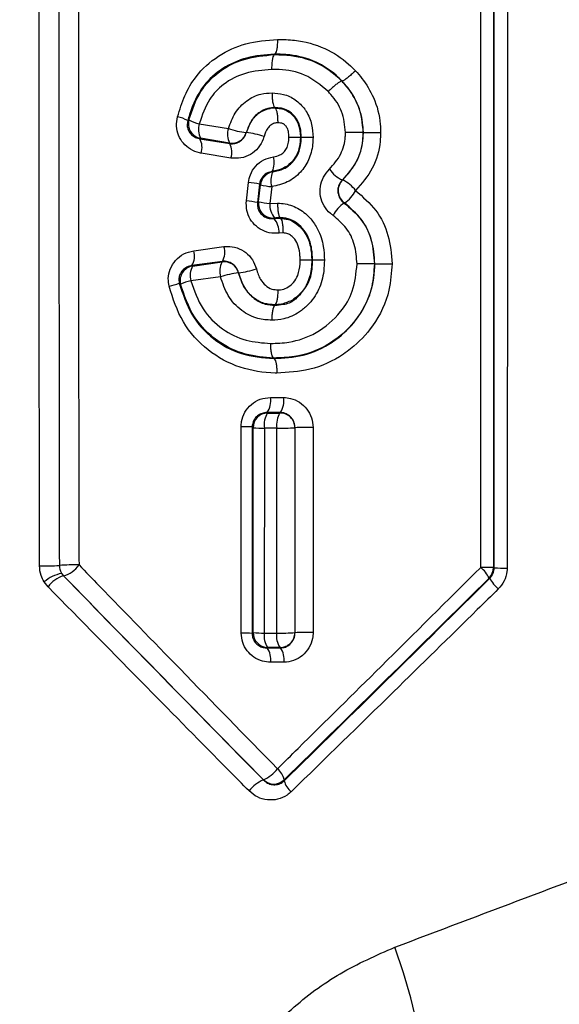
# Model space of a CAD drawing. Extents: x 0 to 8410, y 0 to 5940.
# Tile 21 of 210: x 1299 to 1335, y 2755 to 2822. Entities that reach past the tile are written whole.
import ezdxf

# ---------------------------------------------------------------- set-up
doc = ezdxf.new("R2010")
doc.units = 0
doc.header["$LTSCALE"] = 10
doc.layers.get('0').update_dxf_attribs({"linetype": 'CONTINUOUS'})
doc.styles.add('SLDTEXTSTYLE0', font='TXT', dxfattribs={"width": 0.605})
doc.dimstyles.new('SLDDIMSTYLE2', dxfattribs={"dimtxt": 50, "dimasz": 50, "dimexe": 0, "dimexo": 0.0625, "dimgap": 12.5, "dimtad": 1, "dimdec": 0, "dimrnd": 1e-09, "dimzin": 12, "dimtxsty": 'SLDTEXTSTYLE0', "dimsah": 1, "dimcen": 0.09, "dimazin": 3, "dimtfac": 1, "dimtofl": 0, "dimtmove": 0, "dimatfit": 3, "dimtolj": 1, "dimtzin": 12})

# ---------------------------------------------------------------- blocks, each defined once
blk = doc.blocks.new('_D_3')
at = {"color": 7, "linetype": 'CONTINUOUS'}
for p, q in [((5417.894, 2801.353), (5417.894, 442.223)), ((1260.76, 1798.953), (1260.76, 442.223)), ((5417.894, 457.223), (1260.76, 457.223))]:
    blk.add_line(p, q, dxfattribs=at)
for points in [[(1260.76, 457.223), (1310.76, 449.723), (1310.76, 464.723)], [(5417.894, 457.223), (5367.894, 464.723), (5367.894, 449.723)]]:
    blk.add_solid(points, dxfattribs=at)
at = {"color": 7, "linetype": 'CONTINUOUS', "insert": (3262.938, 521.676), "char_height": 50, "attachment_point": 1, "style": 'SLDTEXTSTYLE0'}
blk.add_mtext('4157', dxfattribs=at)

msp = doc.modelspace()

# ---------------------------------------------------------------- linework, layer by layer
at = {"color": 8, "linetype": 'CONTINUOUS'}
for p, q in [((1330.62, 2833.881), (1330.609, 2784.829)), ((1330.655, 2784.81), (1330.665, 2833.9)), ((1310.724, 2814.806), (1312.693, 2814.485)), ((1312.764, 2813.506), (1310.806, 2813.828)), ((1313.899, 2814.218), (1313.905, 2814.211)), ((1310.758, 2813.797), (1312.791, 2813.464)), ((1312.864, 2812.486), (1310.844, 2812.82)), ((1315.658, 2811.584), (1315.684, 2811.552)), ((1313.904, 2809.599), (1314.045, 2810.846)), ((1314.798, 2810.728), (1314.655, 2809.479)), ((1314.721, 2809.545), (1314.85, 2810.678)), ((1315.619, 2810.559), (1315.488, 2809.426)), ((1320.394, 2811.009), (1320.42, 2811.009)), ((1315.488, 2809.426), (1316.019, 2809.45)), ((1316.373, 2807.434), (1316.113, 2807.421)), ((1310.343, 2806.226), (1312.388, 2806.508)), ((1312.284, 2805.51), (1310.227, 2805.228)), ((1310.271, 2805.197), (1312.258, 2805.471)), ((1313.379, 2804.741), (1313.374, 2804.734)), ((1312.157, 2804.472), (1310.157, 2804.198)), ((1315.533, 2796.315), (1316.424, 2796.315)), ((1316.209, 2795.301), (1315.312, 2795.301)), ((1315.343, 2795.27), (1316.178, 2795.27)), ((1315.963, 2794.255), (1315.123, 2794.254)), ((1330.609, 2784.829), (1330.655, 2784.81)), ((1301.418, 2784.434), (1301.548, 2784.266)), ((1301.552, 2784.267), (1301.548, 2784.266)), ((1330.357, 2784.106), (1330.316, 2784.123)), ((1300.499, 2783.525), (1300.233, 2783.86)), ((1315.115, 2780.41), (1315.955, 2780.41)), ((1315.307, 2779.402), (1316.213, 2779.402)), ((1316.178, 2779.438), (1315.344, 2779.438)), ((1316.438, 2778.432), (1315.538, 2778.433)), ((1315.054, 2770.483), (1315.054, 2770.498)), ((1316.466, 2770.498), (1316.466, 2770.43))]:
    msp.add_line(p, q, dxfattribs=at)
at = {"color": 7, "linetype": 'CONTINUOUS'}
for p, q in [((1315.809, 2819.476), (1315.808, 2819.509)), ((1315.808, 2819.509), (1315.81, 2819.509)), ((1315.808, 2819.476), (1315.809, 2819.476)), ((1320.357, 2817.679), (1320.358, 2817.679)), ((1320.37, 2817.69), (1320.37, 2817.69)), ((1315.84, 2815.897), (1315.842, 2815.896)), ((1315.841, 2815.864), (1315.844, 2815.862)), ((1317.56, 2813.889), (1317.56, 2813.889)), ((1317.616, 2813.889), (1317.616, 2813.889)), ((1321.793, 2814.223), (1321.793, 2814.223)), ((1321.806, 2814.223), (1321.806, 2814.223)), ((1316.194, 2808.46), (1316.196, 2808.458)), ((1316.196, 2808.458), (1316.194, 2808.425)), ((1316.194, 2808.425), (1316.197, 2808.424)), ((1318.324, 2805.597), (1318.324, 2805.597)), ((1318.379, 2805.598), (1318.379, 2805.598)), ((1322.567, 2805.347), (1322.567, 2805.347)), ((1322.567, 2805.347), (1322.58, 2805.347)), ((1322.58, 2805.347), (1322.58, 2805.347)), ((1315.839, 2802.549), (1315.838, 2802.548)), ((1315.841, 2802.58), (1315.839, 2802.579)), ((1315.839, 2802.549), (1315.839, 2802.579)), ((1315.758, 2798.983), (1315.757, 2798.983)), ((1315.758, 2798.983), (1315.757, 2798.949)), ((1315.758, 2798.948), (1315.757, 2798.949))]:
    msp.add_line(p, q, dxfattribs=at)
at = {"color": 7, "linetype": 'CONTINUOUS', "flags": 128}
for points in [[(1320.358, 2817.679), (1320.364, 2817.685), (1320.37, 2817.69)], [(1315.842, 2815.896), (1315.842, 2815.88), (1315.841, 2815.864)], [(1317.616, 2813.889), (1317.588, 2813.889), (1317.56, 2813.889)], [(1318.379, 2805.598), (1318.352, 2805.597), (1318.324, 2805.597)]]:
    msp.add_lwpolyline(points, dxfattribs=at)
at = {"color": 8, "linetype": 'CONTINUOUS', "flags": 128}
for points in [[(1320.546, 2809.455), (1320.538, 2809.453), (1320.518, 2809.45)], [(1315.312, 2795.301), (1315.328, 2795.285), (1315.343, 2795.27)], [(1316.178, 2795.27), (1316.193, 2795.286), (1316.209, 2795.301)], [(1317.198, 2794.279), (1317.193, 2794.275), (1317.189, 2794.271)], [(1314.298, 2780.376), (1314.328, 2780.406), (1314.358, 2780.435)], [(1325.471, 2749.499), (1325.721, 2749.876), (1325.842, 2750.561), (1325.83, 2751.529), (1325.686, 2752.747), (1325.414, 2754.174), (1325.023, 2755.76), (1324.528, 2757.452), (1323.944, 2759.192)]]:
    msp.add_lwpolyline(points, dxfattribs=at)
at = {"color": 8, "linetype": 'CONTINUOUS'}
for centre, radius, start, end in [((1308.726, 2812.869), 2.47, 60.55928, 77.76696), ((1310.986, 2814.814), 1.002, 164.74265, 259.65628), ((1311.298, 2817.351), 2.608, 240.64836, 257.27625), ((1311.906, 2814.414), 1.246, 161.62928, 208.0271), ((1313.928, 2814.082), 1.299, 161.9145, 206.29194), ((1314.391, 2819.3), 5.105, 250.57234, 264.46357), ((1312.936, 2814.493), 1.002, 260.117, 344.06656), ((1313.35, 2808.9), 5.34, 70.89674, 84.03792), ((1309.676, 2813.209), 1.231, 341.59639, 28.54693), ((1311.644, 2812.886), 1.284, 341.88151, 26.74657), ((1314.403, 2812.177), 1.388, 334.69573, 16.70877), ((1315.846, 2810.563), 1.002, 99.27339, 173.44968), ((1316.959, 2810.969), 1.401, 155.43804, 197.01351), ((1321.401, 2813.127), 2.345, 216.46843, 244.56268), ((1313.537, 2805.165), 5.704, 77.22867, 84.8887), ((1316.181, 2816.765), 6.231, 257.6727, 264.82487), ((1321.111, 2810.283), 1.002, 133.55642, 235.71395), ((1319.35, 2808.826), 2.432, 36.96711, 63.87413), ((1319.31, 2811.312), 2.232, 303.64696, 332.67366), ((1313.416, 2804.097), 5.524, 77.03241, 84.93125), ((1315.717, 2809.437), 1.002, 173.82765, 275.20032), ((1316.032, 2815.468), 6.067, 257.52019, 264.85594), ((1316.945, 2809.353), 1.459, 177.13802, 218.79751), ((1321.697, 2807.639), 2.161, 123.04994, 153.20131), ((1314.654, 2807.479), 1.46, 357.71423, 39.36835), ((1311.158, 2806.131), 1.287, 331.12225, 17.0097), ((1309.164, 2805.858), 1.235, 329.31778, 17.32161), ((1310.426, 2804.208), 1.002, 98.88106, 193.19318), ((1311.347, 2804.568), 1.246, 149.68316, 197.29641), ((1313.396, 2804.851), 1.296, 151.41668, 196.99351), ((1312.405, 2804.48), 1.002, 14.71715, 98.41786), ((1314.235, 2797.786), 7.002, 97.06957, 107.27028), ((1312.439, 2811.996), 7.316, 277.37766, 287.03676), ((1307.993, 2807.372), 3.605, 280.95402, 292.47999), ((1310.9, 2800.552), 3.722, 101.52291, 112.93415), ((1314.134, 2796.089), 1.417, 326.22619, 9.21894), ((1314.996, 2796.088), 1.446, 327.03847, 9.05353), ((1315.359, 2794.268), 1.002, 90.90606, 179.87612), ((1316.524, 2794.482), 1.42, 146.27856, 189.22541), ((1317.392, 2794.483), 1.447, 147.03385, 189.06946), ((1316.187, 2794.268), 1.002, 0.13421, 90.5217), ((1313.685, 2784.024), 10.323, 86.59304, 90.75681), ((1314.979, 2805.491), 11.238, 266.83007, 270.73428), ((1316.304, 2815.139), 20.887, 269.06489, 272.42829), ((1318.074, 2772.548), 21.749, 89.11558, 92.30983), ((1300.299, 2797.344), 12.406, 268.25345, 274.45435), ((1302.22, 2772.254), 12.757, 88.33512, 94.30671), ((1301.049, 2786.076), 1.878, 285.54502, 325.22757), ((1329.912, 2768.828), 16.016, 87.50755, 90.58914), ((1328.177, 2783.019), 2.407, 27.29368, 49.27866), ((1329.607, 2784.83), 1.001, 315.06737, 359.93212), ((1331.361, 2803.147), 18.351, 267.79393, 270.53023), ((1301.888, 2781.953), 2.525, 100.72536, 130.94184), ((1302.023, 2782.479), 1.849, 104.89676, 145.52258), ((1302.259, 2784.973), 0.999, 212.6755, 224.95105), ((1332.637, 2785.345), 2.594, 208.52637, 229.03433), ((1313.69, 2773.908), 6.496, 84.62696, 91.17454), ((1314.976, 2787.501), 7.092, 265.0043, 271.12697), ((1315.36, 2780.44), 1.002, 180.26662, 269.05876), ((1316.419, 2780.204), 1.32, 171.01441, 215.43334), ((1317.284, 2780.203), 1.344, 171.13301, 214.67444), ((1316.302, 2793.767), 13.361, 268.51418, 273.80978), ((1316.188, 2780.44), 1.002, 269.44327, 359.73555), ((1318.078, 2766.501), 13.954, 88.60296, 93.61797), ((1314.248, 2778.638), 1.307, 350.97893, 35.82782), ((1315.121, 2778.638), 1.333, 351.10861, 34.99759), ((1314.086, 2772.727), 2.43, 293.45565, 322.2058), ((1315.197, 2770.223), 1.298, 12.21404, 51.41893), ((1315.968, 2768.3), 2.366, 112.7231, 142.50782), ((1315.76, 2771.209), 1.002, 225.18488, 314.81512), ((1317.775, 2770.741), 1.346, 193.36904, 231.34187)]:
    msp.add_arc(centre, radius, start, end, dxfattribs=at)
for points, knots in [([(1299.921, 2784.943), (1299.919, 2786.41), (1299.911, 2793.213), (1299.904, 2801.352), (1299.897, 2816.156), (1299.899, 2825.622), (1299.901, 2833.754)], [0, 0, 0, 0, 0.090214, 0.418276, 0.500288, 1, 1, 1, 1]), ([(1329.748, 2784.843), (1329.748, 2785.51), (1329.748, 2788.843), (1329.748, 2802.842), (1329.748, 2818.521), (1329.748, 2831.532), (1329.748, 2833.877)], [0, 0, 0, 0, 0.040787, 0.203938, 0.856548, 1, 1, 1, 1]), ([(1331.553, 2833.904), (1331.553, 2833.237), (1331.555, 2829.904), (1331.558, 2815.904), (1331.551, 2800.201), (1331.534, 2787.166), (1331.531, 2784.797)], [0, 0, 0, 0, 0.040727, 0.203635, 0.855273, 1, 1, 1, 1]), ([(1301.234, 2833.743), (1301.232, 2825.618), (1301.229, 2816.16), (1301.239, 2801.37), (1301.248, 2793.237), (1301.26, 2786.441), (1301.262, 2784.975)], [0, 0, 0, 0, 0.4997209, 0.5817334, 0.9097913, 1, 1, 1, 1]), ([(1302.554, 2833.733), (1302.553, 2833.066), (1302.551, 2829.733), (1302.546, 2815.732), (1302.558, 2800.152), (1302.586, 2787.248), (1302.591, 2785.005)], [0, 0, 0, 0, 0.041039, 0.205201, 0.861904, 1, 1, 1, 1]), ([(1309.25, 2815.284), (1309.399, 2815.762), (1309.697, 2816.716), (1310.55, 2818.194), (1311.964, 2819.452), (1313.887, 2820.334), (1315.285, 2820.449), (1316.005, 2820.508)], [0, 0, 0, 0, 0.160114, 0.319548, 0.543055, 0.76487, 1, 1, 1, 1]), ([(1316.005, 2820.508), (1316.393, 2820.499), (1317.488, 2820.473), (1319.189, 2820.007), (1320.524, 2819.143), (1321.125, 2818.536), (1321.276, 2818.385)], [0, 0, 0, 0, 0.200756, 0.565657, 0.891394, 1, 1, 1, 1]), ([(1315.81, 2819.509), (1315.81, 2819.509), (1315.809, 2819.509), (1315.169, 2819.465), (1313.947, 2819.361), (1312.284, 2818.614), (1310.843, 2817.355), (1310.22, 2815.992), (1309.979, 2815.155), (1309.94, 2815.021)], [0, 0, 0, 0, 0.000007, 0.000166, 0.240251, 0.462863, 0.679604, 0.948482, 1, 1, 1, 1]), ([(1310.02, 2815.077), (1310.244, 2815.742), (1310.653, 2816.96), (1312.01, 2818.392), (1313.76, 2819.292), (1315.113, 2819.413), (1315.808, 2819.476)], [0, 0, 0, 0, 0.262582, 0.48073, 0.733193, 1, 1, 1, 1]), ([(1320.37, 2817.69), (1320.37, 2817.69), (1320.24, 2817.826), (1319.719, 2818.337), (1318.578, 2819.081), (1317.111, 2819.478), (1316.153, 2819.5), (1315.808, 2819.509)], [0, 0, 0, 0, 0.000081, 0.109853, 0.427955, 0.793794, 1, 1, 1, 1]), ([(1315.809, 2819.476), (1316.001, 2819.475), (1316.88, 2819.467), (1318.43, 2819.158), (1319.712, 2818.329), (1320.269, 2817.768), (1320.357, 2817.679)], [0, 0, 0, 0, 0.11583, 0.529516, 0.925542, 1, 1, 1, 1]), ([(1315.614, 2818.476), (1315.013, 2818.425), (1313.86, 2818.327), (1312.393, 2817.59), (1311.256, 2816.404), (1310.916, 2815.383), (1310.724, 2814.806)], [0, 0, 0, 0, 0.273934, 0.525166, 0.731887, 1, 1, 1, 1]), ([(1319.442, 2816.984), (1318.934, 2817.408), (1317.966, 2818.216), (1316.536, 2818.465), (1315.785, 2818.474), (1315.614, 2818.476)], [0, 0, 0, 0, 0.460474, 0.877378, 1, 1, 1, 1]), ([(1321.276, 2818.385), (1321.426, 2818.216), (1321.91, 2817.672), (1322.609, 2816.502), (1322.955, 2815.209), (1322.975, 2814.403), (1322.979, 2814.22)], [0, 0, 0, 0, 0.148237, 0.476449, 0.880665, 1, 1, 1, 1]), ([(1320.358, 2817.679), (1320.429, 2817.6), (1320.876, 2817.107), (1321.606, 2816.01), (1321.73, 2814.832), (1321.793, 2814.223)], [0, 0, 0, 0, 0.084129, 0.52642, 1, 1, 1, 1]), ([(1321.806, 2814.223), (1321.802, 2814.377), (1321.786, 2815.04), (1321.497, 2816.112), (1320.912, 2817.086), (1320.501, 2817.545), (1320.37, 2817.69)], [0, 0, 0, 0, 0.119888, 0.515941, 0.84632, 1, 1, 1, 1]), ([(1312.693, 2814.485), (1312.825, 2814.846), (1313.089, 2815.571), (1313.88, 2816.395), (1314.784, 2816.843), (1315.388, 2816.878), (1315.642, 2816.893)], [0, 0, 0, 0, 0.276047, 0.554009, 0.81342, 1, 1, 1, 1]), ([(1315.642, 2816.893), (1315.899, 2816.874), (1316.452, 2816.833), (1317.239, 2816.459), (1317.716, 2815.989), (1318.096, 2815.428), (1318.363, 2814.789), (1318.396, 2814.175), (1318.412, 2813.88)], [0, 0, 0, 0, 0.170978, 0.366712, 0.561755, 0.602694, 0.809432, 1, 1, 1, 1]), ([(1320.606, 2814.227), (1320.556, 2814.706), (1320.457, 2815.643), (1319.868, 2816.516), (1319.503, 2816.916), (1319.442, 2816.984)], [0, 0, 0, 0, 0.464849, 0.909682, 1, 1, 1, 1]), ([(1315.842, 2815.896), (1315.678, 2815.886), (1315.288, 2815.864), (1314.708, 2815.567), (1314.176, 2814.998), (1313.993, 2814.483), (1313.899, 2814.218)], [0, 0, 0, 0, 0.180422, 0.427848, 0.705548, 1, 1, 1, 1]), ([(1313.905, 2814.211), (1314.022, 2814.525), (1314.203, 2815.009), (1314.717, 2815.541), (1315.141, 2815.748), (1315.423, 2815.839), (1315.498, 2815.839), (1315.498, 2815.839)], [0, 0, 0, 0, 0.413083, 0.637296, 0.906262, 0.999975, 1, 1, 1, 1]), ([(1315.498, 2815.839), (1315.498, 2815.839), (1315.58, 2815.921), (1315.711, 2815.893), (1315.841, 2815.864)], [0, 0, 0, 0, 0.000242, 1, 1, 1, 1]), ([(1316.207, 2815.864), (1316.207, 2815.864), (1316.095, 2815.864), (1315.965, 2815.891), (1315.84, 2815.897), (1315.84, 2815.897)], [0, 0, 0, 0, 0.0001648, 0.9936407, 1, 1, 1, 1]), ([(1315.844, 2815.862), (1315.935, 2815.86), (1316.054, 2815.857), (1316.172, 2815.827), (1316.201, 2815.827), (1316.201, 2815.827)], [0, 0, 0, 0, 0.762205, 0.999846, 1, 1, 1, 1]), ([(1316.201, 2815.827), (1316.201, 2815.827), (1316.34, 2815.827), (1316.53, 2815.739), (1316.86, 2815.558), (1317.167, 2815.274), (1317.452, 2814.772), (1317.547, 2814.293), (1317.557, 2813.984), (1317.56, 2813.889)], [0, 0, 0, 0, 0.000024, 0.166945, 0.225402, 0.442261, 0.640837, 0.889316, 1, 1, 1, 1]), ([(1317.616, 2813.889), (1317.605, 2814.106), (1317.585, 2814.535), (1317.404, 2814.978), (1317.159, 2815.339), (1316.862, 2815.64), (1316.476, 2815.796), (1316.259, 2815.864), (1316.207, 2815.864), (1316.207, 2815.864)], [0, 0, 0, 0, 0.240473, 0.473901, 0.519087, 0.732721, 0.940816, 0.999979, 1, 1, 1, 1]), ([(1310.844, 2812.82), (1310.811, 2812.826), (1310.561, 2812.872), (1310.122, 2813.048), (1309.624, 2813.468), (1309.293, 2814.018), (1309.14, 2814.651), (1309.213, 2815.073), (1309.25, 2815.284)], [0, 0, 0, 0, 0.031755, 0.235699, 0.429849, 0.619051, 0.809545, 1, 1, 1, 1]), ([(1309.94, 2815.021), (1309.921, 2814.915), (1309.883, 2814.705), (1309.962, 2814.382), (1310.135, 2814.107), (1310.392, 2813.903), (1310.614, 2813.821), (1310.74, 2813.8), (1310.758, 2813.797)], [0, 0, 0, 0, 0.182665, 0.363856, 0.548915, 0.747738, 0.965535, 1, 1, 1, 1]), ([(1309.94, 2815.021), (1309.951, 2815.028), (1309.977, 2815.047), (1310.004, 2815.066), (1310.02, 2815.077)], [0, 0, 0, 0, 0.392497, 1, 1, 1, 1]), ([(1316.043, 2814.867), (1315.96, 2814.864), (1315.782, 2814.857), (1315.54, 2814.718), (1315.268, 2814.43), (1315.167, 2814.142), (1315.098, 2813.946)], [0, 0, 0, 0, 0.176406, 0.375256, 0.572563, 1, 1, 1, 1]), ([(1316.78, 2813.898), (1316.778, 2813.965), (1316.771, 2814.149), (1316.727, 2814.408), (1316.598, 2814.641), (1316.476, 2814.754), (1316.345, 2814.829), (1316.213, 2814.858), (1316.098, 2814.864), (1316.043, 2814.867)], [0, 0, 0, 0, 0.145443, 0.39391, 0.552017, 0.710383, 0.746405, 0.879607, 1, 1, 1, 1]), ([(1310.806, 2813.828), (1310.791, 2813.818), (1310.774, 2813.808), (1310.758, 2813.798), (1310.758, 2813.797)], [0, 0, 0, 0, 0.962686, 1, 1, 1, 1]), ([(1312.791, 2813.464), (1312.904, 2813.458), (1313.131, 2813.448), (1313.453, 2813.58), (1313.717, 2813.807), (1313.854, 2814.041), (1313.896, 2814.182), (1313.905, 2814.211)], [0, 0, 0, 0, 0.237659, 0.475906, 0.712263, 0.941732, 1, 1, 1, 1]), ([(1315.098, 2813.946), (1315.081, 2813.889), (1314.996, 2813.611), (1314.725, 2813.152), (1314.196, 2812.703), (1313.545, 2812.445), (1313.091, 2812.473), (1312.864, 2812.486)], [0, 0, 0, 0, 0.0602392, 0.2941451, 0.5300892, 0.7651041, 1, 1, 1, 1]), ([(1318.412, 2813.88), (1318.405, 2813.721), (1318.383, 2813.202), (1318.168, 2812.362), (1317.574, 2811.467), (1316.699, 2810.802), (1315.978, 2810.64), (1315.619, 2810.559)], [0, 0, 0, 0, 0.099747, 0.324257, 0.531182, 0.766358, 1, 1, 1, 1]), ([(1317.56, 2813.889), (1317.551, 2813.682), (1317.531, 2813.246), (1317.306, 2812.642), (1316.918, 2812.122), (1316.358, 2811.734), (1315.901, 2811.636), (1315.658, 2811.584)], [0, 0, 0, 0, 0.187527, 0.395149, 0.574444, 0.772794, 1, 1, 1, 1]), ([(1315.684, 2811.552), (1315.944, 2811.608), (1316.441, 2811.716), (1317.041, 2812.167), (1317.446, 2812.78), (1317.595, 2813.382), (1317.611, 2813.761), (1317.616, 2813.889)], [0, 0, 0, 0, 0.242244, 0.463372, 0.666147, 0.887603, 1, 1, 1, 1]), ([(1315.732, 2812.576), (1315.885, 2812.607), (1316.138, 2812.657), (1316.442, 2812.864), (1316.637, 2813.133), (1316.766, 2813.485), (1316.775, 2813.753), (1316.78, 2813.898)], [0, 0, 0, 0, 0.249894, 0.414428, 0.578766, 0.772145, 1, 1, 1, 1]), ([(1319.515, 2811.733), (1319.803, 2812.059), (1320.355, 2812.685), (1320.586, 2813.626), (1320.603, 2814.126), (1320.606, 2814.227)], [0, 0, 0, 0, 0.463868, 0.891515, 1, 1, 1, 1]), ([(1321.793, 2814.223), (1321.789, 2814.102), (1321.767, 2813.457), (1321.474, 2812.246), (1320.76, 2811.428), (1320.394, 2811.009)], [0, 0, 0, 0, 0.101006, 0.539068, 1, 1, 1, 1]), ([(1320.42, 2811.009), (1320.764, 2811.403), (1321.436, 2812.176), (1321.776, 2813.373), (1321.8, 2814.049), (1321.806, 2814.223)], [0, 0, 0, 0, 0.436344, 0.854869, 1, 1, 1, 1]), ([(1322.979, 2814.22), (1322.972, 2814.016), (1322.941, 2813.188), (1322.533, 2811.726), (1321.708, 2810.77), (1321.292, 2810.288)], [0, 0, 0, 0, 0.139531, 0.565968, 1, 1, 1, 1]), ([(1312.791, 2813.464), (1312.784, 2813.475), (1312.775, 2813.489), (1312.766, 2813.503), (1312.764, 2813.506)], [0, 0, 0, 0, 0.763415, 1, 1, 1, 1]), ([(1314.045, 2810.846), (1314.08, 2811.023), (1314.158, 2811.425), (1314.515, 2811.971), (1315.061, 2812.412), (1315.509, 2812.521), (1315.732, 2812.576)], [0, 0, 0, 0, 0.204505, 0.465312, 0.733031, 1, 1, 1, 1]), ([(1315.658, 2811.584), (1315.544, 2811.558), (1315.321, 2811.508), (1315.042, 2811.293), (1314.856, 2811.02), (1314.816, 2810.816), (1314.798, 2810.728)], [0, 0, 0, 0, 0.2790576, 0.5501673, 0.8046533, 1, 1, 1, 1]), ([(1319.768, 2808.613), (1319.705, 2808.659), (1319.464, 2808.835), (1319.127, 2809.249), (1318.887, 2809.885), (1318.873, 2810.565), (1319.073, 2811.225), (1319.368, 2811.563), (1319.515, 2811.733)], [0, 0, 0, 0, 0.065784, 0.252706, 0.438789, 0.625144, 0.812419, 1, 1, 1, 1]), ([(1314.85, 2810.678), (1314.849, 2810.679), (1314.834, 2810.693), (1314.816, 2810.71), (1314.8, 2810.726), (1314.798, 2810.728)], [0, 0, 0, 0, 0.077475, 0.876215, 1, 1, 1, 1]), ([(1320.394, 2811.009), (1320.321, 2810.924), (1320.177, 2810.756), (1320.078, 2810.426), (1320.085, 2810.085), (1320.203, 2809.767), (1320.369, 2809.561), (1320.487, 2809.473), (1320.518, 2809.45)], [0, 0, 0, 0, 0.187857, 0.374759, 0.560596, 0.746481, 0.933881, 1, 1, 1, 1]), ([(1321.292, 2810.288), (1321.777, 2809.871), (1322.736, 2809.046), (1323.602, 2807.273), (1323.7, 2806), (1323.75, 2805.355)], [0, 0, 0, 0, 0.335322, 0.663339, 1, 1, 1, 1]), ([(1316.113, 2807.421), (1316.004, 2807.413), (1315.673, 2807.39), (1315.128, 2807.512), (1314.562, 2807.848), (1314.143, 2808.344), (1313.891, 2808.951), (1313.9, 2809.383), (1313.904, 2809.599)], [0, 0, 0, 0, 0.09327, 0.283451, 0.465945, 0.643776, 0.821829, 1, 1, 1, 1]), ([(1314.655, 2809.479), (1314.653, 2809.371), (1314.647, 2809.154), (1314.778, 2808.847), (1314.994, 2808.602), (1315.284, 2808.44), (1315.559, 2808.386), (1315.727, 2808.401), (1315.783, 2808.405)], [0, 0, 0, 0, 0.16984, 0.339656, 0.5141, 0.700211, 0.900515, 1, 1, 1, 1]), ([(1314.655, 2809.479), (1314.674, 2809.498), (1314.696, 2809.52), (1314.717, 2809.541), (1314.721, 2809.545)], [0, 0, 0, 0, 0.835842, 1, 1, 1, 1]), ([(1316.019, 2809.45), (1316.19, 2809.437), (1316.697, 2809.398), (1317.511, 2809.092), (1318.24, 2808.452), (1318.826, 2807.597), (1319.133, 2806.625), (1319.165, 2805.904), (1319.178, 2805.599)], [0, 0, 0, 0, 0.094005, 0.280004, 0.464463, 0.612488, 0.836494, 1, 1, 1, 1]), ([(1320.518, 2809.45), (1320.921, 2809.108), (1321.725, 2808.428), (1322.449, 2806.951), (1322.527, 2805.886), (1322.567, 2805.347)], [0, 0, 0, 0, 0.332034, 0.661634, 1, 1, 1, 1]), ([(1322.58, 2805.347), (1322.539, 2805.894), (1322.46, 2806.961), (1321.735, 2808.435), (1320.946, 2809.112), (1320.546, 2809.455)], [0, 0, 0, 0, 0.342404, 0.667637, 1, 1, 1, 1]), ([(1321.384, 2805.338), (1321.353, 2805.781), (1321.292, 2806.638), (1320.713, 2807.814), (1320.083, 2808.346), (1319.768, 2808.613)], [0, 0, 0, 0, 0.3478232, 0.673319, 1, 1, 1, 1]), ([(1315.808, 2808.439), (1315.803, 2808.432), (1315.794, 2808.42), (1315.786, 2808.409), (1315.783, 2808.405)], [0, 0, 0, 0, 0.664748, 1, 1, 1, 1]), ([(1315.783, 2808.405), (1315.845, 2808.413), (1315.907, 2808.42), (1315.967, 2808.42), (1315.967, 2808.42)], [0, 0, 0, 0, 0.999671, 1, 1, 1, 1]), ([(1315.966, 2808.452), (1315.966, 2808.452), (1315.916, 2808.452), (1315.862, 2808.446), (1315.808, 2808.439)], [0, 0, 0, 0, 0.0004015, 1, 1, 1, 1]), ([(1316.196, 2808.458), (1316.119, 2808.455), (1316.043, 2808.452), (1315.966, 2808.452), (1315.966, 2808.452)], [0, 0, 0, 0, 0.999757, 1, 1, 1, 1]), ([(1315.967, 2808.42), (1315.967, 2808.42), (1316.044, 2808.42), (1316.119, 2808.423), (1316.194, 2808.425)], [0, 0, 0, 0, 0.0002574, 1, 1, 1, 1]), ([(1318.379, 2805.598), (1318.369, 2805.852), (1318.345, 2806.42), (1318.116, 2807.168), (1317.692, 2807.786), (1317.197, 2808.227), (1316.659, 2808.426), (1316.32, 2808.45), (1316.194, 2808.46), (1316.194, 2808.46)], [0, 0, 0, 0, 0.187337, 0.416875, 0.56312, 0.740868, 0.905099, 0.99943, 1, 1, 1, 1]), ([(1316.197, 2808.424), (1316.257, 2808.421), (1316.416, 2808.412), (1316.578, 2808.358), (1316.676, 2808.358), (1316.676, 2808.358)], [0, 0, 0, 0, 0.38011, 0.999875, 1, 1, 1, 1]), ([(1316.676, 2808.358), (1316.676, 2808.358), (1316.786, 2808.358), (1317.065, 2808.203), (1317.435, 2807.965), (1317.849, 2807.502), (1318.198, 2806.842), (1318.304, 2806.135), (1318.32, 2805.711), (1318.324, 2805.597)], [0, 0, 0, 0, 0.0000162, 0.0953207, 0.2635805, 0.3879902, 0.6308716, 0.9010412, 1, 1, 1, 1]), ([(1317.541, 2805.596), (1317.537, 2805.692), (1317.525, 2806.012), (1317.459, 2806.507), (1317.234, 2806.945), (1316.996, 2807.203), (1316.774, 2807.379), (1316.544, 2807.421), (1316.411, 2807.431), (1316.373, 2807.434)], [0, 0, 0, 0, 0.118554, 0.394889, 0.606357, 0.712808, 0.831606, 0.951726, 1, 1, 1, 1]), ([(1312.388, 2806.508), (1312.461, 2806.515), (1312.757, 2806.545), (1313.283, 2806.46), (1313.878, 2806.139), (1314.353, 2805.641), (1314.506, 2805.214), (1314.583, 2805.001)], [0, 0, 0, 0, 0.077183, 0.312084, 0.543256, 0.771335, 1, 1, 1, 1]), ([(1308.678, 2803.833), (1308.652, 2804.005), (1308.593, 2804.395), (1308.734, 2805.021), (1309.099, 2805.611), (1309.659, 2806.06), (1310.116, 2806.171), (1310.343, 2806.226)], [0, 0, 0, 0, 0.15639, 0.354385, 0.564247, 0.782465, 1, 1, 1, 1]), ([(1310.227, 2805.228), (1310.11, 2805.202), (1309.882, 2805.152), (1309.593, 2804.936), (1309.409, 2804.656), (1309.354, 2804.428), (1309.34, 2804.231), (1309.357, 2804.127), (1309.371, 2804.041)], [0, 0, 0, 0, 0.233521, 0.45852, 0.663955, 0.821, 0.851704, 1, 1, 1, 1]), ([(1310.227, 2805.228), (1310.227, 2805.227), (1310.242, 2805.217), (1310.256, 2805.207), (1310.271, 2805.197)], [0, 0, 0, 0, 0.015486, 1, 1, 1, 1]), ([(1312.258, 2805.471), (1312.26, 2805.473), (1312.269, 2805.487), (1312.277, 2805.5), (1312.284, 2805.51)], [0, 0, 0, 0, 0.210026, 1, 1, 1, 1]), ([(1313.379, 2804.741), (1313.34, 2804.848), (1313.263, 2805.067), (1313.025, 2805.317), (1312.73, 2805.481), (1312.469, 2805.527), (1312.321, 2805.513), (1312.284, 2805.51)], [0, 0, 0, 0, 0.2221561, 0.4487359, 0.6824872, 0.9216612, 1, 1, 1, 1]), ([(1315.553, 2799.968), (1315.964, 2799.982), (1317.02, 2800.019), (1318.747, 2800.622), (1320.219, 2801.893), (1321.22, 2803.543), (1321.326, 2804.708), (1321.384, 2805.338)], [0, 0, 0, 0, 0.14167, 0.36367, 0.612061, 0.790418, 1, 1, 1, 1]), ([(1319.178, 2805.599), (1319.17, 2805.351), (1319.147, 2804.67), (1318.851, 2803.572), (1318.201, 2802.654), (1317.388, 2801.978), (1316.549, 2801.6), (1315.894, 2801.555), (1315.624, 2801.537)], [0, 0, 0, 0, 0.122343, 0.335972, 0.550381, 0.669106, 0.863437, 1, 1, 1, 1]), ([(1315.757, 2798.949), (1316.424, 2798.985), (1317.811, 2799.059), (1319.276, 2799.733), (1320.51, 2800.641), (1321.609, 2801.772), (1322.462, 2803.548), (1322.546, 2804.829), (1322.58, 2805.347)], [0, 0, 0, 0, 0.194557, 0.404997, 0.456429, 0.637455, 0.853284, 1, 1, 1, 1]), ([(1322.567, 2805.347), (1322.566, 2805.279), (1322.551, 2804.538), (1322.311, 2803.15), (1321.203, 2801.251), (1319.459, 2799.749), (1317.45, 2799.04), (1316.226, 2798.999), (1315.758, 2798.983)], [0, 0, 0, 0, 0.019459, 0.212502, 0.395204, 0.642137, 0.863285, 1, 1, 1, 1]), ([(1323.75, 2805.355), (1323.71, 2804.757), (1323.613, 2803.27), (1322.633, 2801.215), (1321.369, 2799.903), (1319.957, 2798.861), (1318.288, 2798.09), (1316.712, 2798.005), (1315.964, 2797.965)], [0, 0, 0, 0, 0.14827, 0.368153, 0.548524, 0.599802, 0.810294, 1, 1, 1, 1]), ([(1316.055, 2803.59), (1316.105, 2803.592), (1316.306, 2803.598), (1316.654, 2803.701), (1316.928, 2803.916), (1317.187, 2804.191), (1317.441, 2804.62), (1317.532, 2805.161), (1317.539, 2805.51), (1317.541, 2805.596)], [0, 0, 0, 0, 0.054723, 0.220312, 0.385479, 0.426532, 0.627334, 0.908593, 1, 1, 1, 1]), ([(1318.324, 2805.597), (1318.322, 2805.488), (1318.313, 2805.012), (1318.158, 2804.241), (1317.817, 2803.598), (1317.559, 2803.362), (1317.535, 2803.327), (1317.535, 2803.327)], [0, 0, 0, 0, 0.133029, 0.579453, 0.946905, 0.99997, 1, 1, 1, 1]), ([(1317.57, 2803.293), (1317.57, 2803.293), (1317.738, 2803.539), (1318.16, 2804.019), (1318.352, 2804.863), (1318.372, 2805.396), (1318.379, 2805.598)], [0, 0, 0, 0, 0.000029, 0.362327, 0.759067, 1, 1, 1, 1]), ([(1313.374, 2804.734), (1313.486, 2804.39), (1313.703, 2803.724), (1314.369, 2802.992), (1315.112, 2802.592), (1315.615, 2802.562), (1315.839, 2802.549)], [0, 0, 0, 0, 0.294498, 0.570558, 0.808494, 1, 1, 1, 1]), ([(1315.839, 2802.579), (1315.593, 2802.594), (1315.09, 2802.623), (1314.592, 2802.899), (1314.142, 2803.262), (1313.687, 2803.791), (1313.49, 2804.398), (1313.379, 2804.741)], [0, 0, 0, 0, 0.2081542, 0.4250916, 0.4661105, 0.6990233, 1, 1, 1, 1]), ([(1314.583, 2805.001), (1314.661, 2804.752), (1314.79, 2804.338), (1315.179, 2803.874), (1315.601, 2803.61), (1315.912, 2803.596), (1316.055, 2803.59)], [0, 0, 0, 0, 0.345971, 0.575872, 0.806611, 1, 1, 1, 1]), ([(1315.964, 2797.965), (1315.926, 2797.966), (1315.09, 2797.99), (1313.428, 2798.231), (1311.233, 2799.423), (1309.481, 2801.346), (1308.946, 2803.001), (1308.678, 2803.833)], [0, 0, 0, 0, 0.011325, 0.251212, 0.495734, 0.746641, 1, 1, 1, 1]), ([(1309.371, 2804.041), (1309.608, 2803.312), (1310.077, 2801.863), (1311.611, 2800.204), (1313.559, 2799.135), (1315.013, 2799.012), (1315.757, 2798.948)], [0, 0, 0, 0, 0.252972, 0.502552, 0.745255, 1, 1, 1, 1]), ([(1309.45, 2803.979), (1309.435, 2803.991), (1309.409, 2804.011), (1309.382, 2804.032), (1309.371, 2804.041)], [0, 0, 0, 0, 0.568614, 1, 1, 1, 1]), ([(1315.757, 2798.983), (1315.11, 2799.034), (1313.77, 2799.139), (1311.857, 2800.079), (1310.225, 2801.716), (1309.714, 2803.21), (1309.45, 2803.979)], [0, 0, 0, 0, 0.224897, 0.46587, 0.724847, 1, 1, 1, 1]), ([(1310.157, 2804.198), (1310.383, 2803.539), (1310.82, 2802.267), (1312.21, 2800.883), (1313.841, 2800.095), (1314.99, 2800.01), (1315.553, 2799.968)], [0, 0, 0, 0, 0.275247, 0.531438, 0.770154, 1, 1, 1, 1]), ([(1315.624, 2801.537), (1315.307, 2801.557), (1314.586, 2801.602), (1313.517, 2802.16), (1312.597, 2803.154), (1312.303, 2804.034), (1312.157, 2804.472)], [0, 0, 0, 0, 0.195374, 0.444316, 0.723513, 1, 1, 1, 1]), ([(1317.535, 2803.327), (1317.535, 2803.327), (1317.517, 2803.327), (1317.472, 2803.223), (1317.382, 2803.197), (1317.339, 2803.14), (1317.339, 2803.14)], [0, 0, 0, 0, 0.00015, 0.196305, 0.999721, 1, 1, 1, 1]), ([(1317.37, 2803.105), (1317.37, 2803.105), (1317.416, 2803.165), (1317.49, 2803.22), (1317.56, 2803.28), (1317.57, 2803.293), (1317.57, 2803.293)], [0, 0, 0, 0, 0.000271, 0.824033, 0.999736, 1, 1, 1, 1]), ([(1315.838, 2802.548), (1315.838, 2802.548), (1316.032, 2802.554), (1316.468, 2802.615), (1316.974, 2802.721), (1317.148, 2802.936), (1317.148, 2802.936)], [0, 0, 0, 0, 0.001273, 0.413362, 0.999946, 1, 1, 1, 1]), ([(1317.124, 2802.973), (1317.124, 2802.973), (1317.064, 2802.899), (1316.697, 2802.764), (1316.278, 2802.593), (1315.921, 2802.583), (1315.841, 2802.58)], [0, 0, 0, 0, 0.0000561, 0.2083279, 0.8214736, 1, 1, 1, 1]), ([(1317.339, 2803.14), (1317.339, 2803.14), (1317.284, 2803.067), (1317.183, 2803.041), (1317.124, 2802.973), (1317.124, 2802.973)], [0, 0, 0, 0, 0.000272, 0.999705, 1, 1, 1, 1]), ([(1317.148, 2802.936), (1317.149, 2802.936), (1317.23, 2802.936), (1317.314, 2803.029), (1317.37, 2803.105), (1317.37, 2803.105)], [0, 0, 0, 0, 0.000197, 0.999737, 1, 1, 1, 1]), ([(1315.757, 2798.948), (1315.757, 2798.948), (1315.758, 2798.948), (1315.758, 2798.948), (1315.758, 2798.948)], [0, 0, 0, 0, 0.505118, 1, 1, 1, 1]), ([(1313.548, 2794.346), (1313.554, 2794.461), (1313.572, 2794.799), (1313.776, 2795.347), (1314.221, 2795.88), (1314.835, 2796.246), (1315.3, 2796.292), (1315.533, 2796.315)], [0, 0, 0, 0, 0.109483, 0.322534, 0.544967, 0.77271, 1, 1, 1, 1]), ([(1316.424, 2796.315), (1316.58, 2796.304), (1316.958, 2796.276), (1317.519, 2796.022), (1318.011, 2795.564), (1318.345, 2794.965), (1318.388, 2794.518), (1318.41, 2794.294)], [0, 0, 0, 0, 0.1521697, 0.366641, 0.5786132, 0.7891573, 1, 1, 1, 1]), ([(1315.312, 2795.301), (1315.194, 2795.291), (1314.96, 2795.272), (1314.647, 2795.097), (1314.417, 2794.834), (1314.31, 2794.557), (1314.301, 2794.386), (1314.298, 2794.329)], [0, 0, 0, 0, 0.239738, 0.473697, 0.693243, 0.896481, 1, 1, 1, 1]), ([(1317.198, 2794.279), (1317.187, 2794.392), (1317.166, 2794.618), (1316.999, 2794.919), (1316.753, 2795.15), (1316.475, 2795.279), (1316.287, 2795.295), (1316.209, 2795.301)], [0, 0, 0, 0, 0.205659, 0.413804, 0.626676, 0.844705, 1, 1, 1, 1]), ([(1313.556, 2780.403), (1313.556, 2781.738), (1313.554, 2784.408), (1313.551, 2789.055), (1313.549, 2792.368), (1313.548, 2794.346)], [0, 0, 0, 0, 0.2872502, 0.5745065, 1, 1, 1, 1]), ([(1314.357, 2794.27), (1314.348, 2794.28), (1314.337, 2794.29), (1314.318, 2794.31), (1314.308, 2794.32), (1314.298, 2794.329)], [0, 0, 0, 0, 0.496313, 0.525612, 1, 1, 1, 1]), ([(1314.298, 2794.329), (1314.298, 2792.35), (1314.298, 2789.034), (1314.298, 2784.383), (1314.298, 2781.712), (1314.298, 2780.376)], [0, 0, 0, 0, 0.425484, 0.712743, 1, 1, 1, 1]), ([(1314.358, 2780.435), (1314.358, 2781.771), (1314.358, 2784.444), (1314.358, 2789.055), (1314.358, 2792.331), (1314.357, 2794.27)], [0, 0, 0, 0, 0.289741, 0.579487, 1, 1, 1, 1]), ([(1315.123, 2794.254), (1315.122, 2792.313), (1315.12, 2789.036), (1315.118, 2784.421), (1315.116, 2781.747), (1315.115, 2780.41)], [0, 0, 0, 0, 0.420506, 0.710251, 1, 1, 1, 1]), ([(1315.955, 2780.41), (1315.957, 2782.413), (1315.96, 2787.028), (1315.962, 2791.643), (1315.963, 2794.255)], [0, 0, 0, 0, 0.434063, 1, 1, 1, 1]), ([(1317.189, 2794.271), (1317.189, 2791.66), (1317.189, 2787.048), (1317.189, 2782.437), (1317.189, 2780.435)], [0, 0, 0, 0, 0.5659458, 1, 1, 1, 1]), ([(1317.197, 2780.428), (1317.197, 2782.435), (1317.198, 2787.052), (1317.198, 2791.669), (1317.198, 2794.279)], [0, 0, 0, 0, 0.4347561, 1, 1, 1, 1]), ([(1318.41, 2794.294), (1318.411, 2791.686), (1318.414, 2787.071), (1318.417, 2782.457), (1318.418, 2780.451)], [0, 0, 0, 0, 0.5652545, 1, 1, 1, 1]), ([(1300.233, 2783.86), (1300.154, 2784.004), (1299.971, 2784.338), (1299.939, 2784.724), (1299.921, 2784.943)], [0, 0, 0, 0, 0.43068, 1, 1, 1, 1]), ([(1301.262, 2784.975), (1301.272, 2784.865), (1301.288, 2784.673), (1301.379, 2784.506), (1301.418, 2784.434)], [0, 0, 0, 0, 0.569563, 1, 1, 1, 1]), ([(1302.591, 2785.005), (1303.045, 2784.538), (1305.313, 2782.202), (1309.772, 2777.62), (1313.809, 2773.487), (1316.007, 2771.238)], [0, 0, 0, 0, 0.102266, 0.511363, 1, 1, 1, 1]), ([(1316.007, 2771.238), (1316.472, 2771.697), (1318.8, 2773.99), (1323.374, 2778.508), (1327.5, 2782.609), (1329.748, 2784.843)], [0, 0, 0, 0, 0.1021597, 0.5108739, 1, 1, 1, 1]), ([(1330.357, 2784.106), (1330.429, 2784.191), (1330.572, 2784.361), (1330.648, 2784.622), (1330.653, 2784.772), (1330.655, 2784.81)], [0, 0, 0, 0, 0.4293379, 0.8539119, 1, 1, 1, 1]), ([(1331.531, 2784.797), (1331.528, 2784.72), (1331.516, 2784.421), (1331.367, 2783.901), (1331.08, 2783.558), (1330.936, 2783.386)], [0, 0, 0, 0, 0.1468655, 0.573048, 1, 1, 1, 1]), ([(1301.548, 2784.266), (1303.784, 2781.978), (1308.257, 2777.4), (1312.787, 2772.789), (1315.054, 2770.483)], [0, 0, 0, 0, 0.4997166, 1, 1, 1, 1]), ([(1316.466, 2770.43), (1318.77, 2772.69), (1323.385, 2777.215), (1328.031, 2781.807), (1330.357, 2784.106)], [0, 0, 0, 0, 0.499419, 1, 1, 1, 1]), ([(1314.09, 2769.741), (1313.627, 2770.208), (1311.313, 2772.547), (1306.765, 2777.153), (1302.719, 2781.268), (1300.499, 2783.525)], [0, 0, 0, 0, 0.101403, 0.507051, 1, 1, 1, 1]), ([(1330.936, 2783.386), (1330.463, 2782.921), (1328.098, 2780.597), (1323.418, 2776.01), (1319.237, 2771.934), (1316.935, 2769.69)], [0, 0, 0, 0, 0.100962, 0.50488, 1, 1, 1, 1]), ([(1315.538, 2778.433), (1315.359, 2778.447), (1314.964, 2778.478), (1314.404, 2778.744), (1313.934, 2779.187), (1313.617, 2779.761), (1313.577, 2780.189), (1313.556, 2780.403)], [0, 0, 0, 0, 0.176737, 0.388187, 0.592621, 0.796206, 1, 1, 1, 1]), ([(1314.298, 2780.376), (1314.308, 2780.268), (1314.328, 2780.053), (1314.492, 2779.763), (1314.733, 2779.546), (1315.018, 2779.42), (1315.216, 2779.408), (1315.307, 2779.402)], [0, 0, 0, 0, 0.193998, 0.389422, 0.592601, 0.811633, 1, 1, 1, 1]), ([(1316.213, 2779.402), (1316.326, 2779.415), (1316.55, 2779.441), (1316.847, 2779.622), (1317.07, 2779.887), (1317.183, 2780.173), (1317.193, 2780.359), (1317.197, 2780.428)], [0, 0, 0, 0, 0.22151, 0.443074, 0.662398, 0.875779, 1, 1, 1, 1]), ([(1318.418, 2780.451), (1318.41, 2780.316), (1318.388, 2779.95), (1318.162, 2779.384), (1317.714, 2778.858), (1317.114, 2778.501), (1316.664, 2778.455), (1316.438, 2778.432)], [0, 0, 0, 0, 0.128139, 0.34497, 0.56368, 0.781936, 1, 1, 1, 1]), ([(1317.189, 2780.435), (1317.191, 2780.434), (1317.193, 2780.432), (1317.196, 2780.429), (1317.197, 2780.428)], [0, 0, 0, 0, 0.4782413, 1, 1, 1, 1]), ([(1315.344, 2779.438), (1315.338, 2779.432), (1315.326, 2779.421), (1315.314, 2779.409), (1315.308, 2779.403), (1315.307, 2779.402)], [0, 0, 0, 0, 0.500086, 0.938145, 1, 1, 1, 1]), ([(1316.213, 2779.402), (1316.207, 2779.408), (1316.198, 2779.418), (1316.186, 2779.43), (1316.181, 2779.436), (1316.178, 2779.438)], [0, 0, 0, 0, 0.500339, 0.77636, 1, 1, 1, 1]), ([(1318.5, 2376.357), (1319.303, 2382.347), (1323.706, 2415.179), (1331.39, 2472.658), (1341.618, 2548.825), (1350.456, 2614.594), (1358.2, 2672.15), (1364.854, 2721.492), (1369.312, 2754.375), (1371.541, 2770.815)], [0, 0, 0, 0, 0.045558, 0.249703, 0.437244, 0.624785, 0.74986, 0.874935, 1, 1, 1, 1]), ([(1315.054, 2770.483), (1315.144, 2770.406), (1315.326, 2770.251), (1315.666, 2770.152), (1316.011, 2770.166), (1316.287, 2770.276), (1316.421, 2770.391), (1316.466, 2770.43)], [0, 0, 0, 0, 0.221486, 0.445719, 0.671489, 0.891015, 1, 1, 1, 1]), ([(1379.33, 2769.37), (1377.578, 2752.914), (1374.075, 2720.001), (1367.564, 2670.777), (1359.285, 2613.424), (1349.437, 2547.914), (1339.689, 2485.457), (1331.304, 2434.261), (1325.73, 2400.93), (1321.185, 2374.282), (1317.761, 2354.31), (1314.377, 2334.323), (1312.232, 2320.976), (1311.16, 2314.304)], [0, 0, 0, 0, 0.107863, 0.21574, 0.323615, 0.485578, 0.64754, 0.735638, 0.823735, 0.867806, 0.911892, 0.955958, 1, 1, 1, 1]), ([(1316.935, 2769.69), (1316.845, 2769.612), (1316.579, 2769.38), (1316.026, 2769.146), (1315.325, 2769.104), (1314.634, 2769.29), (1314.271, 2769.591), (1314.09, 2769.741)], [0, 0, 0, 0, 0.112679, 0.334954, 0.558709, 0.7795, 1, 1, 1, 1]), ([(1323.944, 2759.192), (1326.879, 2760.299), (1332.749, 2762.513), (1341.271, 2765.731), (1346.84, 2767.837), (1349.427, 2768.816)], [0, 0, 0, 0, 0.348628, 0.697334, 1, 1, 1, 1]), ([(1308.791, 2736.449), (1308.842, 2737.804), (1308.947, 2740.588), (1309.981, 2744.664), (1311.653, 2748.548), (1313.981, 2752.051), (1316.849, 2755.057), (1320.176, 2757.534), (1322.688, 2758.639), (1323.944, 2759.192)], [0, 0, 0, 0, 0.137786, 0.282881, 0.427985, 0.572206, 0.716417, 0.858225, 1, 1, 1, 1])]:
    msp.add_open_spline(points, degree=3, knots=knots, dxfattribs=at)
at = {"color": 7, "linetype": 'CONTINUOUS'}
for points, knots in [([(1316.005, 2820.508), (1316.005, 2820.499), (1316.006, 2820.446), (1316.005, 2820.281), (1315.989, 2820.022), (1315.946, 2819.755), (1315.884, 2819.564), (1315.834, 2819.527), (1315.81, 2819.509)], [0, 0, 0, 0, 0.018537, 0.105796, 0.329401, 0.552965, 0.776477, 1, 1, 1, 1]), ([(1315.808, 2819.476), (1315.783, 2819.458), (1315.734, 2819.421), (1315.673, 2819.23), (1315.63, 2818.963), (1315.614, 2818.703), (1315.613, 2818.538), (1315.614, 2818.485), (1315.614, 2818.476)], [0, 0, 0, 0, 0.223328, 0.44666, 0.670007, 0.89346, 0.981399, 1, 1, 1, 1]), ([(1321.276, 2818.385), (1321.269, 2818.378), (1321.198, 2818.308), (1321.041, 2818.161), (1320.812, 2817.962), (1320.6, 2817.798), (1320.438, 2817.695), (1320.393, 2817.692), (1320.37, 2817.69)], [0, 0, 0, 0, 0.01729, 0.18326, 0.387481, 0.591674, 0.795835, 1, 1, 1, 1]), ([(1320.357, 2817.679), (1320.334, 2817.678), (1320.288, 2817.676), (1320.125, 2817.574), (1319.912, 2817.411), (1319.68, 2817.211), (1319.521, 2817.062), (1319.449, 2816.99), (1319.442, 2816.984)], [0, 0, 0, 0, 0.203222, 0.406455, 0.609692, 0.813012, 0.982794, 1, 1, 1, 1]), ([(1315.642, 2816.893), (1315.641, 2816.886), (1315.641, 2816.835), (1315.643, 2816.673), (1315.659, 2816.413), (1315.704, 2816.145), (1315.766, 2815.953), (1315.815, 2815.916), (1315.84, 2815.897)], [0, 0, 0, 0, 0.01391, 0.102176, 0.326865, 0.551337, 0.775665, 1, 1, 1, 1]), ([(1316.043, 2814.867), (1316.043, 2814.874), (1316.044, 2814.925), (1316.042, 2815.087), (1316.025, 2815.347), (1315.981, 2815.615), (1315.918, 2815.807), (1315.869, 2815.844), (1315.844, 2815.862)], [0, 0, 0, 0, 0.013563, 0.10139, 0.326309, 0.55094, 0.77547, 1, 1, 1, 1]), ([(1316.78, 2813.898), (1316.787, 2813.898), (1316.88, 2813.897), (1317.075, 2813.896), (1317.321, 2813.893), (1317.509, 2813.891), (1317.543, 2813.89), (1317.56, 2813.889)], [0, 0, 0, 0, 0.016773, 0.220654, 0.480531, 0.740258, 1, 1, 1, 1]), ([(1318.412, 2813.88), (1318.404, 2813.88), (1318.306, 2813.881), (1318.105, 2813.882), (1317.855, 2813.884), (1317.667, 2813.887), (1317.633, 2813.888), (1317.616, 2813.889)], [0, 0, 0, 0, 0.01675, 0.230069, 0.486808, 0.7434, 1, 1, 1, 1]), ([(1321.793, 2814.223), (1321.776, 2814.223), (1321.742, 2814.222), (1321.555, 2814.222), (1321.289, 2814.222), (1320.968, 2814.224), (1320.732, 2814.226), (1320.615, 2814.227), (1320.606, 2814.227)], [0, 0, 0, 0, 0.1974672, 0.3949306, 0.5924166, 0.7899875, 0.9850996, 1, 1, 1, 1]), ([(1321.793, 2814.223), (1321.795, 2814.223), (1321.8, 2814.223), (1321.804, 2814.223), (1321.806, 2814.223)], [0, 0, 0, 0, 0.486202, 1, 1, 1, 1]), ([(1321.806, 2814.223), (1321.823, 2814.224), (1321.857, 2814.225), (1322.045, 2814.225), (1322.31, 2814.224), (1322.627, 2814.222), (1322.858, 2814.221), (1322.971, 2814.22), (1322.979, 2814.22)], [0, 0, 0, 0, 0.199084, 0.398172, 0.597292, 0.796489, 0.984883, 1, 1, 1, 1]), ([(1316.019, 2809.45), (1316.019, 2809.443), (1316.018, 2809.396), (1316.016, 2809.236), (1316.026, 2808.979), (1316.064, 2808.71), (1316.121, 2808.517), (1316.17, 2808.479), (1316.194, 2808.46)], [0, 0, 0, 0, 0.014202, 0.096684, 0.322755, 0.54858, 0.774289, 1, 1, 1, 1]), ([(1316.197, 2808.424), (1316.221, 2808.405), (1316.269, 2808.367), (1316.327, 2808.174), (1316.365, 2807.905), (1316.376, 2807.648), (1316.374, 2807.489), (1316.373, 2807.441), (1316.373, 2807.434)], [0, 0, 0, 0, 0.225934, 0.451844, 0.677905, 0.904185, 0.986145, 1, 1, 1, 1]), ([(1318.324, 2805.597), (1318.307, 2805.598), (1318.273, 2805.599), (1318.085, 2805.599), (1317.839, 2805.598), (1317.643, 2805.597), (1317.549, 2805.596), (1317.541, 2805.596)], [0, 0, 0, 0, 0.259093, 0.518183, 0.777351, 0.979799, 1, 1, 1, 1]), ([(1319.178, 2805.599), (1319.17, 2805.599), (1319.07, 2805.598), (1318.868, 2805.597), (1318.618, 2805.596), (1318.43, 2805.596), (1318.396, 2805.597), (1318.379, 2805.598)], [0, 0, 0, 0, 0.0200949, 0.2319892, 0.4880324, 0.7440083, 1, 1, 1, 1]), ([(1322.567, 2805.347), (1322.55, 2805.346), (1322.516, 2805.344), (1322.328, 2805.341), (1322.063, 2805.339), (1321.744, 2805.338), (1321.509, 2805.338), (1321.393, 2805.338), (1321.384, 2805.338)], [0, 0, 0, 0, 0.197928, 0.395866, 0.593819, 0.791814, 0.982751, 1, 1, 1, 1]), ([(1322.58, 2805.347), (1322.597, 2805.348), (1322.631, 2805.349), (1322.819, 2805.352), (1323.084, 2805.354), (1323.399, 2805.355), (1323.628, 2805.355), (1323.74, 2805.355), (1323.75, 2805.355)], [0, 0, 0, 0, 0.199566, 0.399132, 0.598714, 0.798346, 0.982557, 1, 1, 1, 1]), ([(1315.841, 2802.58), (1315.866, 2802.598), (1315.917, 2802.634), (1315.982, 2802.824), (1316.031, 2803.092), (1316.051, 2803.356), (1316.055, 2803.525), (1316.055, 2803.582), (1316.055, 2803.59)], [0, 0, 0, 0, 0.221641, 0.443286, 0.664991, 0.886828, 0.984177, 1, 1, 1, 1]), ([(1315.838, 2802.548), (1315.812, 2802.53), (1315.762, 2802.494), (1315.696, 2802.304), (1315.648, 2802.036), (1315.628, 2801.772), (1315.624, 2801.602), (1315.624, 2801.545), (1315.624, 2801.537)], [0, 0, 0, 0, 0.221461, 0.442918, 0.664445, 0.886098, 0.983876, 1, 1, 1, 1]), ([(1315.757, 2798.983), (1315.732, 2799.001), (1315.681, 2799.037), (1315.618, 2799.227), (1315.572, 2799.494), (1315.555, 2799.748), (1315.553, 2799.908), (1315.553, 2799.957), (1315.553, 2799.968)], [0, 0, 0, 0, 0.22522, 0.450434, 0.675678, 0.900933, 0.977758, 1, 1, 1, 1]), ([(1315.758, 2798.948), (1315.784, 2798.931), (1315.834, 2798.895), (1315.899, 2798.705), (1315.945, 2798.438), (1315.962, 2798.184), (1315.964, 2798.024), (1315.964, 2797.976), (1315.964, 2797.965)], [0, 0, 0, 0, 0.225441, 0.450884, 0.676349, 0.901832, 0.977894, 1, 1, 1, 1]), ([(1315.054, 2770.498), (1312.791, 2772.799), (1308.263, 2777.404), (1303.79, 2781.979), (1301.552, 2784.267)], [0, 0, 0, 0, 0.49973, 1, 1, 1, 1]), ([(1330.316, 2784.123), (1328.002, 2781.837), (1323.368, 2777.261), (1318.768, 2772.754), (1316.466, 2770.498)], [0, 0, 0, 0, 0.4994374, 1, 1, 1, 1])]:
    msp.add_open_spline(points, degree=3, knots=knots, dxfattribs=at)

# ---------------------------------------------------------------- dimensions: what is measured, and where the dimension line sits
dim = msp.add_linear_dim(base=(1260.76, 457.223), p1=(5417.894, 2821.353), p2=(1260.76, 1818.953), dimstyle='SLDDIMSTYLE2', dxfattribs=at)
dim.commit()
dim.dimension.update_dxf_attribs({"geometry": '_D_3', "text_midpoint": (3339.327, 457.223), "dimtype": 160})

doc.saveas('drawing.dxf')
